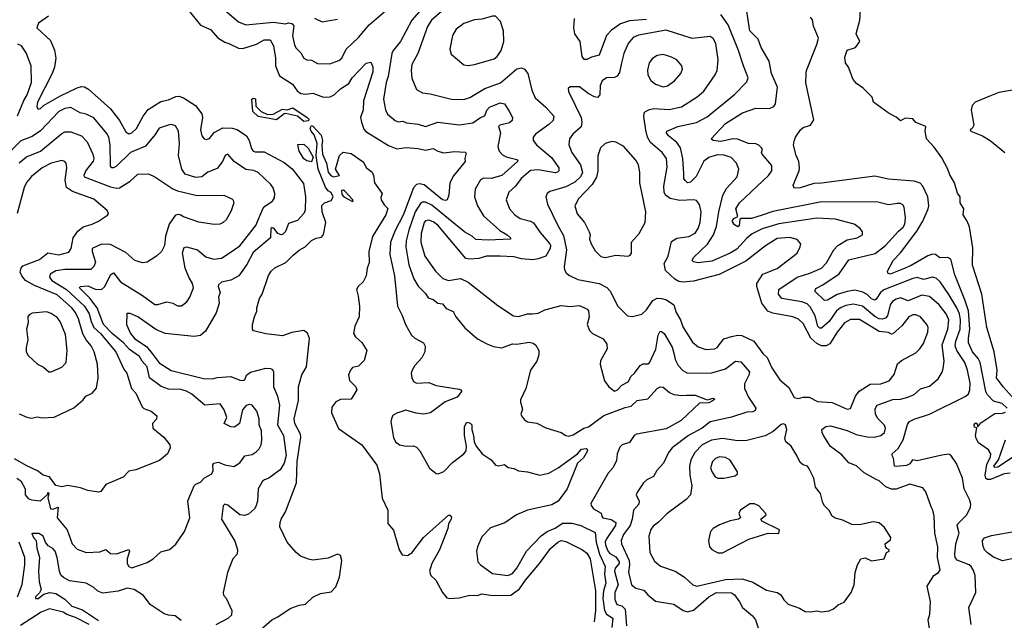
# Model space of a CAD drawing. Extents: x 1468344 to 1613994, y 525695 to 643861.
# Tile 23 of 256: x 1478418 to 1484887, y 604762 to 608708. Entities that reach past the tile are written whole.
import ezdxf

# ---------------------------------------------------------------- set-up
doc = ezdxf.new("R2010")
doc.units = 0

msp = doc.modelspace()

# ---------------------------------------------------------------- linework, layer by layer
at = {"layer": '0CON10XD'}
for points in [[(1481076.4, 608796.4), (1480993.8, 608705), (1480919.6, 608565), (1480871.8, 608505), (1480862.8, 608485), (1480839.7, 608335), (1480824.7, 608295.3), (1480809.1, 608185), (1480820.5, 608115), (1480835, 608087.5), (1480884.6, 608044.6), (1480905, 608035.7), (1480935, 608041.4), (1480959.4, 608029.4), (1481035, 608021.5), (1481085, 608007.1), (1481165, 608034), (1481305, 608016.2), (1481395, 608029.1), (1481445, 608066), (1481474.5, 608075.5), (1481486.9, 608113.1), (1481505, 608133.5), (1481575, 608161.1), (1481602.5, 608155), (1481635, 608102.5), (1481656.7, 608065), (1481654.2, 608045), (1481635, 608030.6), (1481572.5, 608015), (1481563.1, 608006.9), (1481576.9, 607965), (1481558.5, 607875), (1481568.2, 607845), (1481589.5, 607819.5), (1481615, 607806.9), (1481685, 607788.9), (1481690.8, 607785), (1481688.1, 607775), (1481585, 607683.2), (1481515, 607665.3), (1481465, 607666.7), (1481444.7, 607655.3), (1481411.5, 607595), (1481406.7, 607545), (1481425.4, 607485), (1481465, 607419.5), (1481572.6, 607322.6), (1481621.5, 607295), (1481642, 607275), (1481642.5, 607265), (1481495, 607259.7), (1481415, 607263.5), (1481390.4, 607285), (1481342.4, 607312.4), (1481235, 607400.2), (1481125, 607489), (1481085, 607508.8), (1481065, 607508.4), (1481050.6, 607499.4), (1481016.7, 607445), (1480974.3, 607325), (1480958, 607255), (1480955.2, 607215), (1480975, 607097.5), (1481007.9, 607005), (1481035, 606957.5), (1481085, 606908.6), (1481101.3, 606881.3), (1481135, 606870), (1481165, 606845.7), (1481195, 606840), (1481220, 606810), (1481265, 606790.8), (1481284.3, 606755), (1481342.4, 606682.4), (1481425, 606611.2), (1481487.1, 606577.1), (1481530.9, 606560.9), (1481585, 606551.9), (1481655, 606578.1), (1481685, 606576.9), (1481765, 606589.4), (1481791.5, 606581.5), (1481809.3, 606569.3), (1481829.2, 606535), (1481828.9, 606505), (1481815.4, 606465), (1481773.8, 606405), (1481744.3, 606285), (1481708.8, 606211.2), (1481707.5, 606195), (1481721.4, 606148.6), (1481711.2, 606115), (1481713.8, 606105), (1481735, 606078.8), (1481755, 606066.2), (1481815, 606057.1), (1481875, 606025.8), (1481975, 605996.2), (1482005, 605976.7), (1482025, 605972), (1482055, 605981.1), (1482125, 606024.1), (1482155, 606033.6), (1482255, 606107.9), (1482395, 606160.8), (1482435, 606168.5), (1482475.3, 606204.7), (1482545, 606217.5), (1482606.9, 606285), (1482625, 606296.5), (1482645, 606293.1), (1482687.9, 606257.9), (1482715.3, 606245.3), (1482765, 606238), (1482799.8, 606239.8), (1482855, 606240), (1482935, 606210.6), (1482975, 606221.1), (1482984.2, 606215), (1482972.9, 606205), (1482945, 606190), (1482885, 606187.5), (1482762.9, 606075), (1482665, 606020.5), (1482469.2, 605985), (1482454.5, 605975), (1482425, 605930.5), (1482375.3, 605914.7), (1482360.9, 605899.1), (1482342.8, 605855), (1482337.9, 605812.1), (1482317.8, 605765), (1482285, 605728.6), (1482170.9, 605529.1), (1482172.5, 605515), (1482186.9, 605495), (1482238.9, 605465), (1482241.9, 605445), (1482250, 605435), (1482304.7, 605424.7), (1482333.7, 605403.7), (1482332.3, 605385), (1482272.4, 605297.6), (1482265, 605277.5), (1482267.4, 605255), (1482285, 605212.8), (1482295, 605200.7), (1482335, 605179), (1482356.8, 605145), (1482356.5, 605135), (1482330.6, 605105), (1482324.8, 605085), (1482350.7, 604995), (1482327.5, 604945), (1482327.3, 604897.3), (1482341.8, 604865), (1482375, 604855.7), (1482394.8, 604835), (1482403.6, 604725)], [(1484669.2, 604735), (1484652.9, 604845), (1484700, 604945), (1484695.6, 605055), (1484685, 605088.8), (1484668, 605115), (1484655.4, 605125.4), (1484577.4, 605157.4), (1484564.1, 605174.1), (1484561.3, 605195), (1484567.1, 605262.9), (1484589.2, 605335), (1484577.9, 605385), (1484580.9, 605395), (1484640, 605455), (1484663.8, 605505), (1484666.1, 605523.9), (1484658.8, 605555), (1484622.9, 605625), (1484610.8, 605695), (1484572.4, 605792.4), (1484535, 605847.5), (1484522.2, 605852.2), (1484475, 605847.3), (1484315, 605810.3), (1484284.1, 605815.9), (1484265, 605789.5), (1484245, 605778.5), (1484175, 605771.2), (1484164.2, 605775), (1484157.6, 605827.6), (1484148.8, 605845), (1484150, 605855), (1484189.6, 605890.4), (1484222.7, 605947.3), (1484250.9, 606049.1), (1484262.9, 606067.1), (1484295, 606083.9), (1484395, 606115.4), (1484633.8, 606235), (1484650.2, 606249.8), (1484660.5, 606275), (1484661.2, 606318.8), (1484644.7, 606404.7), (1484627.4, 606455), (1484575.7, 606535), (1484564.4, 606565), (1484567.1, 606595), (1484595.5, 606675), (1484598.5, 606735), (1484592.1, 606775), (1484575, 606815.4), (1484522.9, 606902.9), (1484465, 606985.5), (1484439.5, 607009.5), (1484415, 607015.9), (1484355, 607000.7), (1484315, 607013.6), (1484285, 607007.1), (1484095, 606932), (1484073.1, 606915), (1484045, 606870.5), (1484035, 606864.6), (1484015, 606873.3), (1483985, 606901.9), (1483958, 606918), (1483905, 606930.2), (1483855, 606922.9), (1483788.1, 606901.9), (1483725, 606864.1), (1483705, 606862.7), (1483641.8, 606925), (1483648.3, 606941.7), (1483694.4, 606965.6), (1483802.3, 607037.7), (1483865, 607129.6), (1484037.4, 607172.6), (1484106.2, 607225), (1484190.7, 607319.3), (1484221.1, 607345), (1484232.8, 607365), (1484237.2, 607405), (1484228.5, 607475), (1484220.9, 607490.9), (1484205, 607500), (1484185, 607501.2), (1484125, 607490.6), (1484055, 607508.5), (1483685, 607511.8), (1483365, 607448.4), (1483295, 607423.8), (1483225, 607402.6), (1483157.7, 607402.3), (1483149.3, 607395), (1483145.8, 607354.2), (1483135, 607346.7), (1483115, 607359.5), (1483099.6, 607385), (1483108.9, 607401.1), (1483135.9, 607414.1), (1483121.8, 607465), (1483146.9, 607505), (1483337.3, 607685), (1483360.4, 607715), (1483359.8, 607749.8), (1483296.2, 607825), (1483292.5, 607835), (1483297.5, 607855), (1483292.5, 607865), (1483273.6, 607883.6), (1483255, 607891.2), (1483205, 607894.5), (1483133.1, 607923.1), (1483105, 607924.6), (1483025, 607908.1), (1482973.1, 607913.1), (1482960, 607925), (1483055.4, 608025), (1483167.5, 608095), (1483255, 608126.1), (1483345, 608124.6), (1483373.3, 608136.7), (1483384, 608156), (1483395.9, 608265), (1483357.9, 608355), (1483341.8, 608435), (1483289.7, 608525), (1483269.6, 608579.6), (1483215, 608635.6), (1483188, 608805)], [(1484958.9, 606208.9), (1484879.2, 606295), (1484834.8, 606354.8), (1484839, 606405), (1484819.5, 606525), (1484772.6, 606685), (1484738.7, 606905), (1484677.8, 607095), (1484679.7, 607209.7), (1484656.8, 607346.8), (1484642.5, 607385), (1484615.6, 607425), (1484620, 607465), (1484597.5, 607505), (1484596.7, 607545), (1484578, 607568), (1484558.6, 607635), (1484527.7, 607687.7), (1484515.9, 607725), (1484475, 607799.4), (1484425, 607870), (1484376, 607925), (1484366.2, 607975), (1484370, 608005), (1484305, 608032.5), (1484285, 608055.6), (1484235, 608060.8), (1484205, 608043.8), (1484176.7, 608066.7), (1484122.5, 608095), (1484027.5, 608165), (1484019.3, 608199.3), (1483958.8, 608258.8), (1483915, 608287.5), (1483894.1, 608314.1), (1483863.3, 608395), (1483843.3, 608425), (1483839.3, 608460.7), (1483855, 608507.5), (1483910, 608525), (1483936.7, 608565), (1483913.8, 608615), (1483937.5, 608705), (1483943.6, 608803.6)], [(1478608.3, 608731.7), (1478540.9, 608685), (1478530.5, 608655), (1478621.1, 608571.1), (1478646.5, 608506.5), (1478655.9, 608455.9), (1478646.2, 608395), (1478630.7, 608355), (1478535, 608166), (1478530.8, 608135), (1478540.5, 608120.5), (1478555, 608123.8), (1478575.6, 608144.4), (1478682.5, 608205), (1478795, 608260), (1478825, 608268.9), (1478845, 608266.7), (1478870.4, 608250.4), (1479015, 608121.5), (1479075, 608045.6), (1479115, 607971.4), (1479135, 607957.8), (1479155, 607964.5), (1479185, 607992.2), (1479229.1, 608075), (1479261.9, 608118.1), (1479345, 608169.3), (1479395, 608182.2), (1479445, 608203.9), (1479464.7, 608205.3), (1479495, 608195.3), (1479573.1, 608145), (1479615, 608090), (1479618.5, 608065), (1479605.6, 607985), (1479615.6, 607945), (1479630, 607925), (1479645, 607921.5), (1479665, 607927.3), (1479695, 607966.2), (1479753, 607997), (1479814.7, 607994.7), (1479846.4, 607986.4), (1479907.7, 607945), (1479926, 607915), (1479940.7, 607860.7), (1479952.2, 607845), (1479965, 607839.7), (1480025, 607839.7), (1480155, 607768.5), (1480208.7, 607728.7), (1480282.4, 607632.4), (1480295.4, 607544.6), (1480293.9, 607456.1), (1480285.9, 607434.1), (1480242.4, 607387.6), (1480185, 607369.3), (1480165, 607315.6), (1480145, 607297.5), (1480135, 607294.7), (1480115, 607303.2), (1480090, 607335), (1480075, 607342.3), (1480068.2, 607335), (1480066.4, 607273.6), (1480025, 607240), (1479952.5, 607177.5), (1479911.1, 607098.9), (1479856.9, 607025), (1479805, 606997.3), (1479745, 606982.5), (1479725, 606966.7), (1479723.1, 606955), (1479735.3, 606915), (1479723.5, 606885), (1479728.9, 606845), (1479709.3, 606780.7), (1479639.7, 606660.3), (1479605, 606633.5), (1479564.6, 606625.4), (1479375, 606646.8), (1479312.8, 606672.8), (1479195, 606755.5), (1479145, 606776.9), (1479121.7, 606778.3), (1479118.9, 606705), (1479146.7, 606645), (1479175, 606612), (1479251.6, 606561.6), (1479288.7, 606515), (1479335, 606453.8), (1479412.3, 606402.3), (1479625, 606350.3), (1479685, 606348.9), (1479715, 606357.9), (1479805, 606362.5), (1479865, 606339.1), (1479885, 606336.9), (1479898.1, 606341.9), (1479908.9, 606371.1), (1479935, 606392.5), (1480035, 606417.5), (1480066.9, 606416.9), (1480079.7, 606409.7), (1480085.8, 606395), (1480085.4, 606295), (1480112.9, 606235), (1480124.6, 606175), (1480110.9, 606045), (1480151.1, 605975), (1480167.8, 605845), (1480154.6, 605795), (1480130.5, 605749.5), (1480055, 605694.4), (1480025.5, 605684.5), (1480014, 605676), (1479984.1, 605625.9), (1479981.2, 605545), (1479969.8, 605510.2), (1479960.8, 605495), (1479920.9, 605459.1), (1479895, 605449.2), (1479865, 605454.4), (1479785, 605518.1), (1479765, 605524), (1479755.7, 605514.3), (1479744.5, 605425), (1479831.3, 605281.3), (1479850, 605225), (1479846.7, 605195), (1479818, 605165), (1479784.2, 605075.8), (1479754.5, 604945), (1479757.5, 604927.5), (1479775, 604907.5), (1479811.4, 604825), (1479810, 604795), (1479785, 604774), (1479707.8, 604732.2)], [(1479525, 608772.2), (1479605, 608671.8), (1479672.8, 608642.7), (1479719.6, 608589.6), (1479765, 608560), (1479791.2, 608551.2), (1479855, 608521.6), (1479885, 608519.2), (1479972.9, 608547.1), (1480025, 608575.3), (1480063.8, 608575), (1480085, 608536.7), (1480097.7, 608455), (1480098.9, 608405), (1480125, 608338.9), (1480211.1, 608285), (1480240.3, 608240.2), (1480265, 608223.2), (1480295, 608218.9), (1480345, 608224.6), (1480415, 608199.5), (1480458.3, 608201.7), (1480485, 608213.5), (1480526.3, 608253.7), (1480580.4, 608289.6), (1480602.2, 608325), (1480695, 608421.4), (1480725, 608428.8), (1480738.6, 608398.6), (1480738.7, 608365), (1480677.7, 608175), (1480673.8, 608115), (1480656.2, 608065), (1480664.6, 608035), (1480678.9, 607988.9), (1480692.3, 607972.3), (1480840.4, 607880.4), (1480895, 607859.2), (1480957.1, 607867.1), (1481035, 607862.1), (1481085, 607850.5), (1481135, 607862.5), (1481165, 607844.2), (1481205, 607833.3), (1481275, 607841.9), (1481345, 607838), (1481351.2, 607831.2), (1481342.9, 607795), (1481345.8, 607775), (1481267.4, 607682.6), (1481243.3, 607636.7), (1481238.1, 607555), (1481226.2, 607525), (1481215, 607519.2), (1481195, 607523.9), (1481075, 607623.1), (1481045, 607629.3), (1481025, 607624.7), (1481005, 607602.5), (1480936.4, 607423.6), (1480885, 607323.6), (1480855.3, 607245), (1480848.9, 607165), (1480879.7, 607025), (1480900, 606825), (1480931.9, 606765), (1480953.3, 606705), (1480991.9, 606635), (1481014, 606615), (1481070, 606585), (1481081.7, 606561.7), (1481080, 606525), (1481060.8, 606485), (1481015, 606435.6), (1480995.5, 606405), (1480988.9, 606385), (1480993.3, 606355), (1481005, 606330.8), (1481025, 606318.9), (1481105, 606323.3), (1481154.3, 606304.3), (1481305, 606280), (1481317.5, 606275), (1481320, 606265), (1481292.5, 606227.5), (1481212.4, 606197.6), (1481116.2, 606125), (1481073.6, 606116.4), (1481023.5, 606123.5), (1480955, 606142.2), (1480895, 606122.5), (1480871.3, 606108.7), (1480862, 606095), (1480857.5, 606065), (1480875, 605962.5), (1480886.2, 605935), (1480912.5, 605915), (1480956.4, 605906.4), (1481005, 605908.8), (1481025, 605900), (1481046, 605875), (1481111.2, 605761.2), (1481155, 605726.7), (1481166.4, 605723.6), (1481205, 605740), (1481262.6, 605797.4), (1481336.2, 605855), (1481352, 605875), (1481354.2, 605905), (1481341.2, 605975), (1481340, 606035), (1481355, 606062.5), (1481377, 606057), (1481387.5, 606045), (1481387.5, 606015), (1481400, 605975), (1481403.8, 605935), (1481416.2, 605905), (1481456.7, 605855), (1481515.8, 605815.8), (1481545, 605781.2), (1481565, 605777.5), (1481604.2, 605784.2), (1481626.6, 605766.6), (1481665, 605759.2), (1481695, 605744.4), (1481755, 605736.7), (1481835, 605715.8), (1481895, 605727.5), (1481955, 605764.3), (1482083.2, 605855), (1482108.9, 605885), (1482139.7, 605889.8), (1482146.3, 605886.3), (1482148, 605875), (1482121.1, 605828.9), (1482083.3, 605795), (1482014.3, 605625), (1481954.6, 605545), (1481915, 605520.9), (1481754.9, 605485.1), (1481682.2, 605455), (1481605, 605402.1), (1481510.7, 605369.3), (1481455, 605310), (1481425.7, 605245), (1481420, 605215), (1481428.6, 605145), (1481446, 605125), (1481525, 605068.1), (1481625, 605055.4), (1481655, 605069.6), (1481683.3, 605105), (1481747.1, 605215), (1481845, 605316.2), (1481884.3, 605345.7), (1481935, 605366), (1481985, 605400.3), (1482045, 605400), (1482104.4, 605384.4), (1482197.9, 605337.9), (1482205.8, 605275), (1482228.1, 605195), (1482265.2, 605115.2), (1482259, 605065), (1482269.5, 605005), (1482254.1, 604955), (1482249.5, 604905), (1482260.4, 604825), (1482272.5, 604802.5), (1482315.3, 604775), (1482309.1, 604715)], [(1479768.3, 608768.3), (1479855, 608694.4), (1479904.7, 608674.7), (1480085, 608691.3), (1480165, 608680.3), (1480185, 608687.7), (1480205, 608683.2), (1480215.8, 608675.8), (1480218.7, 608665), (1480211.5, 608601.5), (1480222.6, 608542.6), (1480233, 608523), (1480265, 608490), (1480285, 608454.3), (1480303.8, 608443.8), (1480335, 608441.4), (1480375, 608420), (1480455, 608418), (1480515, 608440.6), (1480534.3, 608455), (1480562.2, 608515), (1480645, 608590.4), (1480714.6, 608675), (1480820.9, 608765)], [(1481188.4, 608761.6), (1481124.4, 608705.6)], [(1481365, 608406), (1481405, 608412.5), (1481535, 608450), (1481555, 608466), (1481580.6, 608505), (1481598.1, 608565), (1481595.8, 608635), (1481577.5, 608695), (1481545, 608730), (1481525, 608730), (1481455, 608710.6), (1481405, 608706.7), (1481335, 608683.3), (1481285, 608645.7), (1481261.8, 608605), (1481243.1, 608515), (1481252, 608482), (1481335, 608412), (1481365, 608406)], [(1484406, 604635), (1484385.8, 604765), (1484397.7, 604802.3), (1484401.4, 604885), (1484380.6, 604985), (1484422.9, 605055), (1484455, 605075.8), (1484466.1, 605093.9), (1484448.7, 605175), (1484450.4, 605245), (1484429.1, 605335), (1484425.4, 605445.4), (1484418, 605485), (1484405, 605507.5), (1484372, 605605), (1484350.9, 605630.9), (1484265, 605656.4), (1484175, 605622.8), (1484145, 605623.2), (1484107.7, 605637.7), (1484065, 605678.5), (1484045, 605687.5), (1483965, 605730.8), (1483915.9, 605775.9), (1483865, 605795.5), (1483819.3, 605849.3), (1483745, 605904.5), (1483698.1, 605975), (1483689.2, 605995), (1483688.8, 606015), (1483715, 606034), (1483745, 606038.9), (1483855, 606007.6), (1483912.4, 605982.4), (1483985, 605966.2), (1484032.5, 605965), (1484075, 605975.6), (1484098.9, 605995), (1484105.4, 606025), (1484096.8, 606045), (1484055, 606087.3), (1484039.3, 606115), (1484038.3, 606151.7), (1484052.2, 606175), (1484155, 606211.6), (1484205, 606213.5), (1484252.9, 606227.1), (1484295, 606245.6), (1484336.6, 606283.4), (1484395, 606300.5), (1484451.1, 606348.9), (1484478, 606392), (1484485.5, 606415), (1484491.3, 606465), (1484479, 606571), (1484516.5, 606675), (1484521, 606735), (1484503.6, 606775), (1484459.3, 606835), (1484395, 606888.7), (1484345, 606898.2), (1484255, 606861.2), (1484205, 606880.9), (1484175, 606872.4), (1484152.8, 606857.2), (1484137.2, 606835), (1484118.4, 606761.6), (1484105, 606747.6), (1484085, 606740.2), (1484065, 606742.4), (1484035, 606757.7), (1483955, 606825.7), (1483895, 606838.6), (1483845, 606829.3), (1483815, 606817.1), (1483785, 606795.3), (1483735.4, 606724.6), (1483685, 606681.8), (1483675, 606681.8), (1483662.5, 606695), (1483645, 606762.5), (1483611.6, 606821.6), (1483590.6, 606840.6), (1483556, 606854), (1483425, 606876.2), (1483402.1, 606905), (1483406.2, 606935), (1483525, 607016.2), (1483608.7, 607041.3), (1483685, 607075.3), (1483718.7, 607111.3), (1483766.2, 607195), (1483792.2, 607225), (1483855, 607260.4), (1483920, 607275), (1483954, 607295), (1483954.2, 607315), (1483940, 607335), (1483901.2, 607365), (1483775, 607398), (1483654.1, 607404.1), (1483405, 607367.6), (1483295, 607333.8), (1483230.2, 607299.8), (1483195, 607273.4), (1483129.5, 607200.5), (1483085, 607172.8), (1482965, 607121.3), (1482875, 607110.4), (1482845, 607116), (1482836, 607125), (1482844.3, 607145), (1482937.7, 607232.3), (1482976.4, 607295), (1482995, 607348), (1483010.3, 607445), (1483036.9, 607555), (1483062.4, 607597.6), (1483132.5, 607675), (1483143.1, 607725), (1483126.9, 607765), (1483092.1, 607802.1), (1483046.6, 607816.6), (1482999.1, 607820.9), (1482945, 607803.2), (1482912.7, 607777.3), (1482861.5, 607678.5), (1482825, 607640.5), (1482805, 607636.9), (1482790.2, 607650.2), (1482781.8, 607665), (1482781.8, 607698.2), (1482774.3, 607795), (1482760.3, 607865), (1482735, 607900), (1482680, 607945), (1482666.7, 607965), (1482669.2, 607975), (1482742, 608005), (1482865, 608032.7), (1482935, 608068.5), (1483114.2, 608215.8), (1483195, 608300), (1483204.4, 608325), (1483172.1, 608405), (1483141.3, 608505), (1483071.9, 608675), (1483025, 608741.3)], [(1484905.3, 606155), (1484872.5, 606185), (1484815, 606200.4), (1484775, 606242), (1484765, 606263.8), (1484728.8, 606455), (1484715, 606482.1), (1484678.2, 606525), (1484652.2, 606585), (1484650.6, 606615), (1484660, 606675), (1484650.8, 606795), (1484628, 606868), (1484561, 607031), (1484535, 607134.2), (1484515, 607146), (1484462.2, 607142.2), (1484435.3, 607165.3), (1484415, 607166.8), (1484383.3, 607156.7), (1484275, 607091.9), (1484225, 607071.4), (1484135.9, 607035.9), (1484122.1, 607042.1), (1484120, 607055), (1484155.7, 607125), (1484204.4, 607175.6), (1484311, 607319), (1484350.8, 607385), (1484385.4, 607465), (1484389.6, 607485), (1484384.6, 607545), (1484350.4, 607615), (1484333.6, 607633.6), (1484295, 607647.2), (1484125, 607659.6), (1484035, 607679.5), (1483685, 607632.7), (1483635, 607630.8), (1483545, 607602.2), (1483505, 607601.2), (1483500.5, 607619.5), (1483538.6, 607715), (1483541.1, 607735), (1483535.6, 607775), (1483518.1, 607815), (1483502.5, 607882.5), (1483505, 607910), (1483515, 607936), (1483547.5, 607985), (1483565, 608000), (1483613.3, 608015), (1483635, 608050), (1483582.8, 608292.8), (1483583.8, 608355), (1483586.7, 608375), (1483655.9, 608545), (1483665.6, 608585.6), (1483632, 608665), (1483627, 608707), (1483613.3, 608725)], [(1480355, 608717.5), (1480405, 608694.2), (1480505, 608710.6)], [(1481124.4, 608705.6), (1481097.4, 608662.6), (1481034.5, 608485), (1480994.4, 608414.4), (1480989.6, 608375), (1480994.6, 608324.6), (1481025, 608248.8), (1481065, 608227.5), (1481115, 608221.4), (1481255, 608186.4), (1481335, 608182.9), (1481375, 608195.5), (1481475, 608256.1), (1481576.6, 608293.4), (1481685, 608385.6), (1481715, 608390.6), (1481735, 608382.9), (1481755.5, 608355), (1481782.3, 608245), (1481804.1, 608194.1), (1481875, 608133.8), (1481928.2, 608075), (1481923.6, 608045), (1481895, 608019.2), (1481807.1, 607955), (1481792.5, 607935), (1481790.8, 607915), (1481813.1, 607885), (1481912.8, 607802.8), (1481959.5, 607735), (1481961.1, 607715), (1481952, 607705), (1481935, 607701.8), (1481825, 607720.4), (1481775, 607716.3), (1481711.8, 607665), (1481675.5, 607614.5), (1481632.2, 607575), (1481614.4, 607525), (1481636.7, 607465), (1481671.4, 607425), (1481705, 607402.1), (1481775, 607384.7), (1481793.9, 607373.9), (1481838.5, 607308.5), (1481900, 607235), (1481905.2, 607225), (1481902.1, 607205), (1481874.4, 607155), (1481825, 607136.1), (1481789.9, 607130.1), (1481715, 607137.2), (1481665, 607149.7), (1481574.7, 607154.7), (1481485, 607153.3), (1481435, 607139.2), (1481375, 607133.3), (1481348.5, 607138.5), (1481165, 607356.9), (1481135, 607379.6), (1481105, 607390), (1481085, 607385.6), (1481075, 607374.3), (1481055, 607302.5), (1481053.8, 607245), (1481080.4, 607155), (1481149.5, 607055), (1481197.3, 607007.3), (1481235, 606994.6), (1481315, 607007.3), (1481365, 606982.9), (1481559.4, 606829.4), (1481661.4, 606761.4), (1481695, 606758.2), (1481754.1, 606775.9), (1481786.1, 606776.1), (1481825, 606780), (1481867.8, 606802.2), (1481975, 606829.1), (1482035, 606822.8), (1482095, 606829.5), (1482146.2, 606805), (1482154.2, 606794.2), (1482158.6, 606755), (1482146, 606705), (1482162, 606665), (1482182, 606645), (1482250.3, 606610.3), (1482275.7, 606575), (1482277.1, 606545), (1482234.1, 606465.9), (1482231.7, 606441.7), (1482260.8, 606335), (1482288.6, 606295), (1482325, 606268.1), (1482345, 606276.9), (1482375, 606306.2), (1482415, 606327.5), (1482435.3, 606364.7), (1482458.1, 606385), (1482495, 606435.6), (1482515, 606446.5), (1482545, 606445.6), (1482555.9, 606454.1), (1482597.9, 606542.1), (1482612.3, 606635), (1482625, 606660.8), (1482635, 606660), (1482651.1, 606645), (1482705.2, 606555.2), (1482718.5, 606508.5), (1482725.3, 606475), (1482745, 606435.6), (1482775, 606401.9), (1482805.4, 606385.4), (1482965, 606386.5), (1483055, 606414.7), (1483121.2, 606465), (1483155, 606458.9), (1483211.9, 606395), (1483208.5, 606371.5), (1483179.1, 606315), (1483178.8, 606285), (1483205, 606227.1), (1483254.7, 606155), (1483249, 606141), (1483235, 606132.1), (1483195, 606129.2), (1483093.8, 606096.2), (1482955, 606064.6), (1482900.8, 606025), (1482810.9, 605975), (1482704.4, 605895), (1482681.4, 605865), (1482647.1, 605795), (1482603.8, 605746.2), (1482582.6, 605707.4), (1482538.8, 605685), (1482515.8, 605665), (1482475.8, 605605), (1482468.6, 605585), (1482487.5, 605545), (1482485.8, 605525), (1482449.6, 605485), (1482441.4, 605425), (1482428.4, 605385), (1482384.2, 605325), (1482368.5, 605285), (1482371.8, 605265), (1482422.5, 605155), (1482425.2, 605125), (1482418.5, 605078.5), (1482437.5, 604995), (1482465, 604972.9), (1482519.1, 604959.1), (1482545, 604928.8), (1482595, 604887.1), (1482715, 604866.7), (1482776.2, 604826.2), (1482805, 604817.9), (1482845, 604828.7), (1482945, 604916.7), (1482995, 604944.4), (1483095, 604941.6), (1483115, 604928.5), (1483147.3, 604882.7), (1483166.2, 604846.2), (1483231.3, 604791.3), (1483252.9, 604765), (1483295.7, 604635)], [(1482535, 608708.5), (1482425, 608699.8), (1482365, 608681.5), (1482305, 608639.5), (1482272.2, 608605), (1482225.3, 608474.7), (1482175, 608462), (1482145, 608447.3), (1482126.5, 608446.5), (1482113.1, 608465), (1482099.2, 608565), (1482064.6, 608615), (1482059.3, 608655), (1482062.1, 608715)], [(1483855, 606149.1), (1483875, 606152.2), (1483910, 606235), (1483932.6, 606267.4), (1484005, 606313.8), (1484075, 606316.1), (1484131.1, 606335), (1484162.7, 606377.3), (1484185, 606447.5), (1484211.2, 606468.8), (1484305, 606519.2), (1484332.5, 606545), (1484355, 606581.2), (1484383.6, 606655), (1484385.5, 606685), (1484377.8, 606705), (1484335, 606754.4), (1484305, 606768.5), (1484285, 606768.2), (1484260, 606755), (1484213.8, 606696.2), (1484155, 606643.1), (1484145, 606641.9), (1484125, 606652.1), (1484065, 606659.5), (1483935, 606736.9), (1483875, 606738.5), (1483837.1, 606715), (1483789.4, 606655), (1483741.4, 606578.6), (1483715.7, 606564.3), (1483685, 606565.3), (1483655, 606579.4), (1483615.8, 606615.8), (1483565, 606711.1), (1483535, 606740), (1483496.4, 606756.4), (1483365, 606779.6), (1483333.3, 606793.3), (1483293.2, 606845), (1483260, 606955), (1483261.4, 606975), (1483300, 607035), (1483395, 607073.3), (1483525, 607174), (1483545.8, 607215), (1483548.8, 607235), (1483525, 607263.8), (1483477.4, 607277.4), (1483395, 607270.7), (1483318, 607222), (1483188.5, 607121.5), (1483013.5, 607033.5), (1482845, 606989.3), (1482775, 606983.1), (1482748.3, 606988.3), (1482722, 607002), (1482660.2, 607060.2), (1482651.2, 607105), (1482677.3, 607155), (1482700, 607250), (1482735, 607272), (1482815, 607282.3), (1482854.7, 607305.3), (1482874.6, 607335), (1482888.5, 607375), (1482895.4, 607445), (1482884.6, 607494.6), (1482865, 607519.4), (1482845, 607523.8), (1482755, 607519.7), (1482692.4, 607532.4), (1482660, 607555), (1482651.6, 607575), (1482649.7, 607615), (1482671.1, 607738.9), (1482666.9, 607795), (1482639.1, 607835), (1482561.7, 607901.7), (1482542.9, 607935), (1482532.1, 607982.1), (1482518.7, 608071.3), (1482521.5, 608095), (1482529.2, 608105), (1482555, 608118.5), (1482585, 608124.7), (1482685, 608117.8), (1482765, 608134.6), (1482869.6, 608200.4), (1482911.7, 608238.3), (1482986.7, 608345), (1482999.5, 608375), (1483006.1, 608445), (1482992.3, 608552.3), (1482975, 608584.4), (1482955, 608598.2), (1482835, 608583.9), (1482665, 608638), (1482483.2, 608606.8), (1482448.7, 608591.3), (1482415, 608550.6), (1482386.2, 608485), (1482372.3, 608425), (1482359.1, 608360.9), (1482343.6, 608336.4), (1482325, 608327.5), (1482274, 608326), (1482243.9, 608306.1), (1482232.5, 608275), (1482229.5, 608215), (1482215, 608196.7), (1482195, 608200), (1482151.9, 608221.9), (1482095, 608265.8), (1482035, 608266.7), (1482021.2, 608255), (1482024, 608235), (1482105.9, 608065.9), (1482110.4, 608035), (1482105.9, 608004.1), (1482052.9, 607955), (1482030, 607925), (1482025.6, 607885), (1482045.5, 607835), (1482103.4, 607753.4), (1482114.7, 607704.7), (1482102.1, 607675), (1482065, 607640.2), (1482005, 607609.8), (1481900, 607580), (1481883.4, 607566.6), (1481875.6, 607544.4), (1481886.4, 607495), (1481955, 607350.8), (1481990.7, 607289.3), (1482010.9, 607195), (1481994.4, 607085), (1481997.1, 607065), (1482008.6, 607045), (1482025, 607030), (1482085, 607001.2), (1482225, 606973.8), (1482275, 606948.8), (1482296.9, 606925), (1482347.8, 606825), (1482412.1, 606762.1), (1482445, 606757.1), (1482505, 606772.9), (1482535, 606800.8), (1482578.1, 606861.9), (1482605, 606877.1), (1482635, 606876.9), (1482666.8, 606866.8), (1482715.5, 606835), (1482730.4, 606785), (1482760, 606735), (1482775, 606689.2), (1482838.9, 606588.9), (1482875, 606558.5), (1482925, 606540.9), (1482985, 606544.5), (1483000, 606555), (1483045, 606610.6), (1483095, 606627.1), (1483135, 606635.5), (1483162.8, 606632.8), (1483240.5, 606595), (1483300, 606515), (1483328.1, 606488.1), (1483360.2, 606420.2), (1483411.1, 606341.1), (1483470.3, 606290.3), (1483505.9, 606225.9), (1483535, 606218.8), (1483565, 606227.5), (1483605, 606228.5), (1483659.8, 606199.8), (1483755, 606192.5), (1483855, 606149.1)], [(1478404.3, 608075.7), (1478445, 608176.5), (1478467.3, 608215), (1478495.9, 608295.9), (1478494.7, 608404.7), (1478460.7, 608490.7), (1478431.1, 608535), (1478405, 608547.6)], [(1482645, 608266.7), (1482675, 608272.2), (1482720.8, 608305), (1482762, 608355), (1482771.7, 608381.7), (1482768, 608405), (1482735, 608444), (1482695, 608464.3), (1482645, 608478.1), (1482606.6, 608473.4), (1482576.4, 608453.6), (1482554.3, 608425), (1482543.4, 608376.6), (1482545.6, 608345), (1482565, 608308), (1482595, 608284.3), (1482645, 608266.7)], [(1484965, 608248.5), (1484850.8, 608229.2), (1484795, 608206.8), (1484695, 608165.6), (1484675.7, 608145), (1484669.4, 608115), (1484686.9, 608015), (1484675, 607992.5), (1484662.5, 607985), (1484667.5, 607975), (1484743.3, 607945), (1484793.3, 607915), (1484890, 607835)], [(1480285, 608038.8), (1480243.4, 608073.4), (1480165, 608090.8), (1480155, 608090), (1480105, 608050.8), (1479985, 608070.8), (1479949.2, 608105), (1479944, 608185), (1479955, 608192), (1479967.6, 608187.6), (1479970, 608140), (1480004.6, 608104.6), (1480045.5, 608085.5), (1480083.6, 608086.4), (1480145, 608120), (1480175, 608115.8), (1480212, 608128), (1480306.7, 608065), (1480316.7, 608055), (1480315, 608042.5), (1480285, 608038.8)], [(1478398.8, 605695), (1478425, 605678.5), (1478453.2, 605625), (1478454.7, 605585), (1478475, 605562.8), (1478495, 605554.1), (1478555, 605547.2), (1478601.1, 605588.9), (1478605, 605604), (1478610.6, 605595), (1478604.2, 605565.8), (1478621.5, 605495), (1478635, 605491.9), (1478670, 605505), (1478665.3, 605435.3), (1478729.4, 605355), (1478762.9, 605265), (1478795, 605230), (1478855, 605206.2), (1478945, 605211.4), (1478985, 605226.7), (1479015, 605200.8), (1479055, 605198), (1479135.7, 605225.7), (1479140, 605215), (1479123.8, 605165), (1479124.5, 605135), (1479136.2, 605115), (1479155, 605106.2), (1479255, 605141.2), (1479294.1, 605165.9), (1479345, 605211.2), (1479403, 605227), (1479445, 605261.2), (1479502, 605345), (1479536.7, 605435), (1479522.4, 605547.6), (1479564, 605645), (1479575, 605656.8), (1479605, 605668.2), (1479633.3, 605696.7), (1479680, 605725), (1479690, 605745), (1479686.8, 605783.2), (1479693.2, 605795), (1479725, 605801), (1479765, 605783.8), (1479825, 605772.5), (1479865, 605796), (1479897.4, 605842.6), (1479945, 605851.5), (1479972.6, 605867.4), (1479991.9, 605888.1), (1480004.5, 605915), (1480009.6, 605945), (1480005.8, 606005.8), (1479992.4, 606045), (1479991.1, 606085), (1479976.4, 606135), (1479945.3, 606175.3), (1479925, 606179.6), (1479905, 606173.2), (1479882.1, 606145), (1479861.8, 606055), (1479828.4, 606031.6), (1479805, 606032.5), (1479762.5, 606055), (1479779.5, 606095), (1479760.6, 606145), (1479735, 606184.3), (1479635, 606175.7), (1479548.3, 606248.3), (1479515, 606267.5), (1479477.3, 606277.3), (1479395, 606280.5), (1479346.9, 606296.9), (1479271.9, 606355), (1479255, 606426.7), (1479221.8, 606465), (1479205.3, 606495), (1479140.6, 606540.6), (1479100.2, 606585), (1479025, 606646), (1478968.9, 606705), (1478926.7, 606815), (1478878.2, 606878.2), (1478810.6, 606945), (1478815.6, 606954.4), (1478865, 606958.1), (1478915, 606938.1), (1478955.7, 606935), (1478975, 606951.5), (1479017, 607033), (1479035, 607045.5), (1479080, 606985), (1479225.6, 606895.6), (1479305, 606835.6), (1479325, 606835.5), (1479385, 606854.3), (1479424.4, 606844.4), (1479455, 606828), (1479482.3, 606827.7), (1479516.6, 606853.4), (1479536.9, 606885), (1479561.1, 606945), (1479553.2, 606975), (1479528.4, 607015), (1479506.2, 607075), (1479487.3, 607175), (1479499.5, 607210.5), (1479515, 607215.5), (1479586.3, 607196.3), (1479640.5, 607150.5), (1479693.5, 607133.5), (1479745, 607140.4), (1479793.3, 607173.3), (1479865, 607221.8), (1479970.6, 607355), (1480015, 607465.7), (1480028.1, 607481.9), (1480078, 607515), (1480091.7, 607538.3), (1480094.3, 607565), (1480083.6, 607603.6), (1480068.6, 607625), (1479984.7, 607704.7), (1479957.3, 607717.3), (1479903.9, 607723.9), (1479826.2, 607776.2), (1479785, 607824), (1479768, 607815), (1479750.5, 607775), (1479715, 607730), (1479653.7, 607706.3), (1479614.3, 607675), (1479575, 607671.8), (1479505, 607693.4), (1479482.4, 607725), (1479462.3, 607815), (1479468.8, 607895), (1479461.9, 607975), (1479440.9, 608010.9), (1479415, 608018.6), (1479394.3, 608015.7), (1479333.8, 607995), (1479307.3, 607952.7), (1479243.7, 607876.3), (1479147.3, 607835), (1479055, 607744.5), (1479035, 607734.4), (1479024.5, 607734.5), (1479014.6, 607745), (1479011.8, 607885), (1479003.3, 607935), (1478990.3, 607960.2), (1478905, 608063.1), (1478855, 608087.1), (1478815, 608095.4), (1478755, 608131.8), (1478715, 608125.3), (1478676.2, 608105), (1478555, 607976.6), (1478500.1, 607939.9), (1478425, 607912.5), (1478315, 607797.8)], [(1479952.5, 604657.5), (1480075.7, 604764.3), (1480115, 604783.8), (1480195, 604838.8), (1480255, 604860), (1480295, 604866.7), (1480345, 604913.8), (1480395, 604938), (1480465, 604949.2), (1480495, 604982.5), (1480518.2, 605045), (1480534.4, 605155), (1480525, 605187.1), (1480505, 605195.6), (1480445, 605168.8), (1480345, 605157), (1480315, 605162.3), (1480263.9, 605183.9), (1480235, 605206.7), (1480174.4, 605275), (1480127.5, 605375), (1480128.6, 605405), (1480137, 605427), (1480164.2, 605475), (1480237.2, 605665), (1480241.6, 605805), (1480265.3, 605965), (1480262, 605985), (1480226.8, 606055), (1480222, 606085), (1480248.9, 606205), (1480250, 606295), (1480271.5, 606375), (1480302.7, 606427.3), (1480322.4, 606612.4), (1480309.1, 606649.1), (1480285, 606666.5), (1480205, 606652.5), (1480145, 606631.1), (1480035, 606644.2), (1479955, 606663.3), (1479947.5, 606675), (1479947.5, 606705), (1479961.2, 606755), (1479976.4, 606793.6), (1479976.2, 606815), (1479994, 606875), (1480012, 606905), (1480053.2, 607026.8), (1480071.2, 607055), (1480095, 607078), (1480167.3, 607112.7), (1480215, 607161.2), (1480255, 607193.8), (1480294.3, 607215.7), (1480335, 607256.2), (1480365, 607273.3), (1480400.7, 607279.3), (1480413.9, 607296.1), (1480430, 607375), (1480404.3, 607445.7), (1480403.6, 607486.4), (1480420, 607505), (1480465, 607520), (1480476.7, 607545), (1480465, 607572.5), (1480444.3, 607584.3), (1480427.3, 607607.3), (1480379.4, 607725), (1480365.7, 607815), (1480371.4, 607895), (1480351.7, 607951.7), (1480332.9, 607975), (1480325.8, 607995), (1480335, 608013.3), (1480345, 608008.8), (1480398.6, 607948.6), (1480407.5, 607915), (1480402.9, 607885), (1480408.1, 607825)], [(1478415, 607767.1), (1478462.3, 607807.7), (1478555.4, 607845), (1478695, 607960.4), (1478715, 607970), (1478755, 607970.9), (1478825, 607943.8), (1478861.5, 607905), (1478898.8, 607825), (1478904.7, 607795), (1478901.2, 607778.8), (1478852.8, 607717.2), (1478840, 607685), (1478841.9, 607675), (1479015, 607610), (1479055, 607600.5), (1479075, 607603.1), (1479145, 607647.5), (1479195, 607692.5), (1479265, 607694.3), (1479305, 607675.7), (1479425, 607596.2), (1479455, 607583.3), (1479585, 607552.3), (1479760, 607555), (1479810.9, 607530.9), (1479821.2, 607521.2), (1479824.2, 607505), (1479808, 607452), (1479775, 607392), (1479755, 607374.3), (1479732.5, 607365), (1479695, 607363.1), (1479595, 607376.5), (1479495, 607411.5), (1479472.5, 607425), (1479455, 607428.7), (1479439.1, 607420.9), (1479399.2, 607365), (1479376.1, 607285), (1479370.5, 607225), (1479349.2, 607185), (1479316.3, 607153.7), (1479255.6, 607114.4), (1479225, 607110.8), (1479175, 607125.8), (1479115, 607177.8), (1479015, 607230), (1478955, 607232.7), (1478893.3, 607205), (1478893.9, 607185), (1478916, 607115), (1478905, 607087.1), (1478885, 607066.5), (1478715, 607066.3), (1478655, 607057.5), (1478619.4, 607035), (1478614.5, 607015), (1478628.8, 606995), (1478724.7, 606935), (1478844.8, 606825), (1478874.8, 606775), (1478887.7, 606725), (1478904.3, 606684.3), (1478949.4, 606645), (1479050.8, 606525), (1479101.7, 606411.7), (1479121.5, 606385), (1479153.5, 606285), (1479181.1, 606255), (1479223.4, 606163.4), (1479233.6, 606153.6), (1479281.2, 606135), (1479320, 606105), (1479316.1, 606083.9), (1479290, 606055), (1479292, 606025), (1479365.9, 605965.9), (1479404, 605914), (1479407.5, 605895), (1479388.8, 605855), (1479337.6, 605812.4), (1479180.5, 605749.5), (1479135, 605742), (1479097.6, 605702.4), (1478985, 605654), (1478951.7, 605608.3), (1478935, 605603.8), (1478865, 605613.8), (1478818.3, 605631.7), (1478735, 605648.1), (1478695, 605638), (1478655, 605647.1), (1478613.2, 605703.2), (1478573.3, 605715), (1478535, 605744.5), (1478465, 605775.6), (1478385, 605821.4)], [(1480335, 607773.3), (1480305, 607780), (1480285, 607794.2), (1480254.5, 607845), (1480245, 607887.5), (1480285, 607890), (1480313, 607863), (1480346.7, 607805), (1480335, 607773.3)], [(1482265, 607145.8), (1482335, 607160.6), (1482415, 607153.8), (1482429.5, 607160.5), (1482437.1, 607172.9), (1482438, 607245), (1482487.3, 607302.7), (1482526.9, 607375), (1482531.5, 607445), (1482492.9, 607635), (1482492.2, 607705), (1482484.4, 607755), (1482465.4, 607785.4), (1482385, 607876.2), (1482333.8, 607903.8), (1482307.2, 607907.2), (1482265, 607893.5), (1482233.3, 607865), (1482216.2, 607813.8), (1482216.4, 607715), (1482207.9, 607672.1), (1482180, 607625), (1482088.3, 607531.7), (1482065.5, 607485), (1482081.5, 607431.5), (1482129.4, 607375), (1482160, 607315), (1482165.8, 607295), (1482161.4, 607265), (1482171.4, 607235), (1482198.7, 607188.7), (1482235, 607150.8), (1482265, 607145.8)], [(1480408.1, 607825), (1480434.2, 607765), (1480445.7, 607705.7), (1480461.2, 607685), (1480480, 607675), (1480520, 607685), (1480493.9, 607726.1), (1480520, 607815), (1480543, 607837), (1480595, 607828.8), (1480673.9, 607773.9), (1480696.2, 607735), (1480733.3, 607705), (1480743, 607683), (1480748.8, 607635), (1480800, 607565), (1480790.7, 607539.3), (1480792.5, 607525), (1480811.7, 607491.7), (1480836.4, 607466.4), (1480823.8, 607425), (1480735, 607284), (1480711.9, 607185), (1480715, 607110), (1480702, 607075), (1480694.3, 607025), (1480675.6, 606985), (1480642, 606955), (1480630, 606935), (1480642.1, 606892.1), (1480650, 606825), (1480647.5, 606755), (1480620, 606695), (1480612, 606645), (1480623.3, 606625), (1480666, 606586), (1480699.2, 606535), (1480681.7, 606468.3), (1480645, 606431.2), (1480605, 606422), (1480591.1, 606405), (1480579.4, 606375), (1480585, 606336.7), (1480626.2, 606295), (1480633.3, 606275), (1480595, 606213.8), (1480525, 606211.4), (1480495, 606198), (1480468.9, 606161.1), (1480466.5, 606125), (1480512.1, 606022.1), (1480666, 605915), (1480765, 605781.2), (1480781.1, 605725), (1480799.6, 605565), (1480835.9, 605485), (1480837.4, 605397.4), (1480872.9, 605352.9), (1480910.3, 605225), (1480931.3, 605191.3), (1480965, 605188), (1480993.5, 605205), (1481071.9, 605305), (1481235, 605453.3), (1481245, 605453.3), (1481255, 605440), (1481253.3, 605425), (1481236.2, 605395), (1481230, 605365), (1481175.6, 605225), (1481125.6, 605135), (1481110, 605085), (1481120, 605055), (1481151.4, 605025), (1481195, 604943.8), (1481225, 604910), (1481245, 604904.3), (1481305, 604908.6), (1481375, 604927.5), (1481425, 604924.5), (1481455, 604935.3), (1481525, 604924.3), (1481645, 604926.2), (1481702, 604968), (1481741.6, 605025), (1481833.8, 605133.8), (1481905, 605233.8), (1481953.3, 605275), (1481975.5, 605285.5), (1482005, 605280), (1482116, 605225), (1482145, 605202.5), (1482165, 605165.8), (1482200.7, 604955), (1482201, 604825), (1482192.1, 604752.1)], [(1478415, 606117.5), (1478465, 606096), (1478495, 606090), (1478535, 606097.5), (1478565, 606091.2), (1478645, 606095.8), (1478773, 606157), (1478835, 606210), (1478853.8, 606235), (1478893.3, 606255), (1478923.6, 606286.4), (1478934.4, 606355), (1478930, 606445), (1478908.5, 606525), (1478888.5, 606565), (1478854.1, 606604.1), (1478833.5, 606643.5), (1478805, 606743.1), (1478784.7, 606785), (1478761.8, 606815), (1478665, 606899.3), (1478515, 606962.2), (1478457.1, 606995), (1478431.5, 607025), (1478422, 607048), (1478427.1, 607075), (1478439.7, 607090.2), (1478547.5, 607132.5), (1478603.1, 607176.9), (1478675, 607163.1), (1478740.5, 607179.5), (1478756.5, 607203.5), (1478769.4, 607275), (1478800.9, 607319.1), (1478835, 607346.5), (1478895, 607364.4), (1478936.2, 607385), (1478995, 607423.8), (1479001.2, 607435), (1478993.3, 607455), (1478905, 607529.1), (1478765, 607578.2), (1478725.3, 607605), (1478716.9, 607653.1), (1478727.3, 607735), (1478724.2, 607765), (1478715, 607775.8), (1478695, 607782.2), (1478625, 607765.4), (1478565, 607735.4), (1478495, 607678.2), (1478462.3, 607637.7), (1478447.1, 607605), (1478401.6, 607435)], [(1480605, 607513.3), (1480610, 607515), (1480607.5, 607525), (1480555, 607581.2), (1480545, 607588), (1480532.5, 607585), (1480535, 607560), (1480547.5, 607545), (1480605, 607513.3)], [(1478625, 606393.3), (1478695, 606424), (1478723.1, 606455), (1478731.2, 606535), (1478718.3, 606638.3), (1478685, 606724.3), (1478665, 606750), (1478625, 606777.8), (1478595, 606788.1), (1478499.5, 606780.5), (1478480.5, 606769.5), (1478472, 606755), (1478473.8, 606715), (1478462.5, 606675), (1478470.8, 606605), (1478460, 606555), (1478461.2, 606525), (1478475, 606502.5), (1478535, 606443.8), (1478575, 606423.8), (1478610, 606395), (1478625, 606393.3)], [(1484925, 605727.9), (1484885, 605723.8), (1484795, 605687.3), (1484775.9, 605685.9), (1484765, 605693.3), (1484760.5, 605715), (1484772.8, 605785), (1484796.7, 605835), (1484798.5, 605855), (1484781.7, 605881.7), (1484718, 605928), (1484700.7, 605955), (1484697.8, 605975), (1484706.4, 606026.4), (1484691.4, 606031.4), (1484688.6, 606045), (1484695, 606057.1), (1484705, 606056.7), (1484713.6, 606033.6), (1484731.2, 606058.8), (1484825, 606120.5), (1484875, 606121.5), (1484895, 606128.5)], [(1483615, 604816.2), (1483655, 604823.3), (1483685, 604816.7), (1483735, 604823.8), (1483764.1, 604835.9), (1483795, 604863.3), (1483835, 604881.2), (1483880, 604945), (1483900, 604995), (1483906.7, 605075), (1483922.5, 605125), (1483943.6, 605166.4), (1483971.7, 605171.7), (1484015, 605153.3), (1484097.5, 605165), (1484113.3, 605206.7), (1484130, 605215), (1484130, 605225), (1484115, 605232.5), (1484105.7, 605245.7), (1484104.2, 605265), (1484138.9, 605291.1), (1484140.8, 605305), (1484100.3, 605370.3), (1484065, 605402.5), (1484025, 605408), (1483935, 605388.8), (1483885, 605390), (1483825, 605418.6), (1483775, 605432), (1483756.2, 605445), (1483735, 605483.3), (1483704.5, 605514.5), (1483695, 605533.3), (1483678.8, 605595), (1483646.7, 605636.7), (1483635.7, 605695.7), (1483605, 605757.5), (1483593.6, 605773.6), (1483565, 605782), (1483545, 605798.8), (1483524.2, 605845), (1483485.8, 605905.8), (1483451.2, 605935), (1483444, 605955), (1483458.6, 606015), (1483448, 606045), (1483435, 606052), (1483421.7, 606048.3), (1483368.1, 606001.9), (1483315, 605974.3), (1483195, 605942.9), (1483135, 605939.7), (1483035, 605956.3), (1482964, 605946), (1482900.9, 605915), (1482853.9, 605865), (1482828, 605815), (1482819.1, 605775), (1482821.2, 605715), (1482833.3, 605645), (1482824.3, 605585), (1482795.7, 605555), (1482668.8, 605461.2), (1482615, 605405.7), (1482579.4, 605380.6), (1482565, 605358.8), (1482551.2, 605315), (1482557.8, 605207.8), (1482589.3, 605149.3), (1482628.1, 605118.1), (1482723.9, 605083.9), (1482785, 605044.3), (1482840.8, 604995), (1482866.3, 604986.3), (1483055, 605030.7), (1483165, 605033.9), (1483235, 605012.5), (1483325, 604959.5), (1483395, 604944), (1483418.7, 604928.7), (1483438.8, 604895), (1483467.7, 604867.7), (1483541.7, 604841.7), (1483578.3, 604818.3), (1483615, 604816.2)], [(1484946.6, 605835), (1484845, 605767.4), (1484824.5, 605764.5), (1484816.9, 605775), (1484848.5, 605815), (1484895, 605947.8)], [(1483045, 605694.6), (1483119.5, 605710.5), (1483133.3, 605725), (1483133, 605737), (1483085, 605814.4), (1483055, 605831.2), (1483014.7, 605835.3), (1482989.2, 605825), (1482968.6, 605805), (1482955.8, 605764.2), (1482966.4, 605735), (1482986.9, 605705), (1483005, 605696.4), (1483045, 605694.6)], [(1483005, 605203.8), (1483035, 605204), (1483207.5, 605295), (1483335, 605333.8), (1483405, 605332.5), (1483410, 605355), (1483293.2, 605413.2), (1483286.7, 605425), (1483322.5, 605455), (1483317.5, 605465), (1483273.6, 605513.6), (1483245, 605526.7), (1483215, 605527.5), (1483152.5, 605485), (1483142.5, 605465), (1483152.5, 605435), (1483140, 605425), (1483085, 605414.2), (1483015, 605388), (1482974.2, 605365.8), (1482956.7, 605345), (1482943.3, 605285), (1482950, 605245), (1482965, 605226.7), (1483005, 605203.8)], [(1479479.3, 604759.3), (1479440, 604790), (1479395.5, 604794.5), (1479367.5, 604805), (1479275, 604864.6), (1479231.6, 604925), (1479171.2, 604965), (1479125, 604972.4), (1479065, 604952.7), (1478965, 604939.4), (1478932.7, 604952.7), (1478905, 604977.8), (1478855.9, 605005.9), (1478745, 605020.5), (1478705, 605041.8), (1478689.2, 605059.2), (1478678.9, 605085), (1478664.6, 605174.6), (1478650.6, 605215), (1478635, 605232.5), (1478605, 605250), (1478587.8, 605275), (1478572.7, 605315), (1478545, 605332.5), (1478497.5, 605332.5), (1478508.1, 605305), (1478525.7, 605285), (1478531.9, 605235), (1478549.2, 605175), (1478542.3, 605085), (1478546.5, 605015), (1478558.9, 604965), (1478548.9, 604941.1), (1478522.2, 604915), (1478522, 604905), (1478540, 604905), (1478576.5, 604933.5), (1478615.2, 604944.8), (1478655, 604937.4), (1478715, 604901.4), (1478760, 604855), (1478831.2, 604831.2), (1478935, 604760.6)], [(1484935, 605164.4), (1484875, 605152), (1484815, 605176.4), (1484775, 605203.8), (1484757.3, 605225), (1484745.5, 605255), (1484742.9, 605285), (1484757.4, 605302.6), (1484802, 605318), (1484975, 605348.5)], [(1478404.6, 604915), (1478433.8, 604996.2), (1478451.6, 605125), (1478451.1, 605175), (1478414.3, 605275)], [(1478873.8, 604735), (1478785, 604780), (1478728.8, 604798.8), (1478704.6, 604815.4), (1478615, 604837.8), (1478559.1, 604815), (1478422.9, 604727.1)]]:
    msp.add_lwpolyline(points, dxfattribs=at)

doc.saveas('drawing.dxf')
